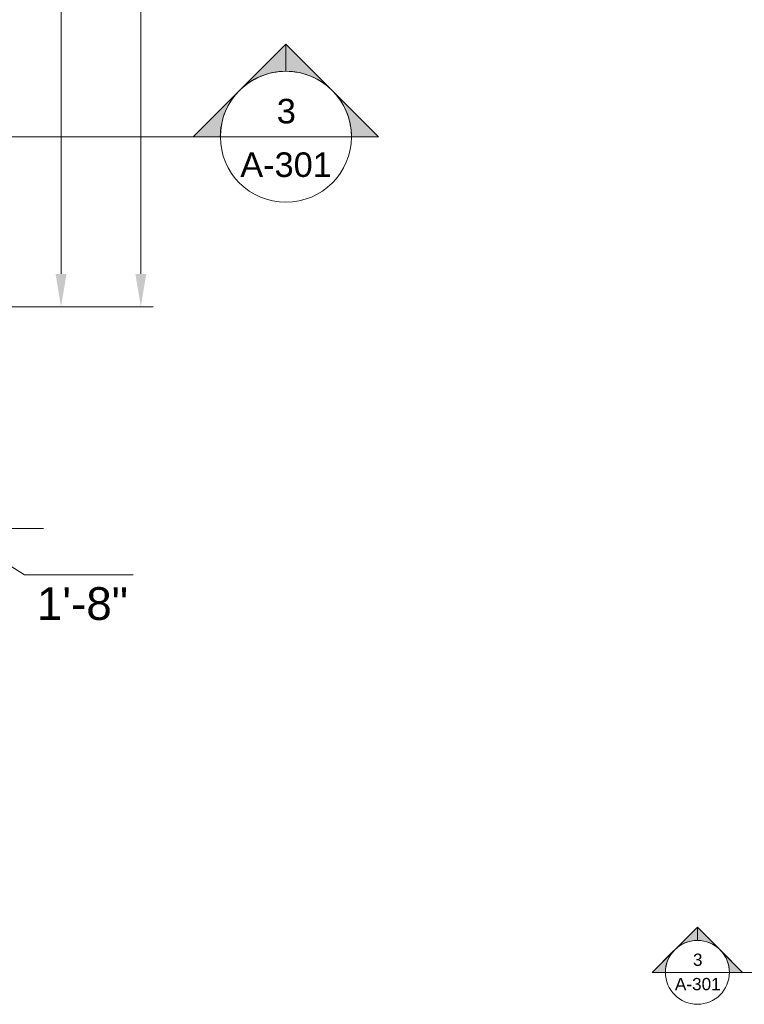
# Model space of a CAD drawing. Header units: inches. Extents: x -3505 to -389, y -427 to 2951.
# Tile 11 of 18: x -1956 to -1691, y 2011 to 2372. Entities that reach past the tile are written whole.
import ezdxf

# ---------------------------------------------------------------- set-up
doc = ezdxf.new("R2010")
doc.units = ezdxf.units.IN
doc.header["$MEASUREMENT"] = 0
doc.layers.add('A-ANNO-DIMS', color=211, linetype='Continuous', lineweight=9)
doc.layers.add('G-ANNO-SYMB', color=111, linetype='Continuous', lineweight=9)
doc.styles.add('Arial', font='arial.ttf', dxfattribs={"height": 7})
doc.styles.add('Arial_1', font='arial.ttf', dxfattribs={"height": 6})
doc.dimstyles.new('Continuous_USACE', dxfattribs={"dimscale": 12, "dimtxt": 12, "dimasz": 1, "dimexe": 0.375, "dimexo": 0.375, "dimgap": 0.375, "dimtad": 4, "dimdec": 5, "dimrnd": 0.03125, "dimzin": 3, "dimdsep": 46, "dimlunit": 4, "dimtxsty": 'Arial', "dimcen": 0.09, "dimazin": 0, "dimtfac": 1, "dimtdec": 5, "dimtix": 1, "dimtmove": 1, "dimatfit": 3, "dimfxl": 1, "dimtvp": 1, "dimtfill": 1, "dimfrac": 2, "dimtolj": 1, "dimtzin": 0, "dimlwd": 20, "dimlwe": 20, "dimarcsym": 2})
doc.dimstyles.new('Continuous_USACE_1', dxfattribs={"dimscale": 12, "dimtxt": 12, "dimasz": 1, "dimexe": 0.375, "dimexo": 0.375, "dimgap": 0.375, "dimtad": 1, "dimdec": 5, "dimrnd": 0.03125, "dimzin": 3, "dimdsep": 46, "dimlunit": 4, "dimtxsty": 'Arial', "dimcen": 0.09, "dimazin": 0, "dimtfac": 1, "dimtdec": 5, "dimtix": 1, "dimtmove": 0, "dimatfit": 3, "dimfxl": 1, "dimtvp": 1, "dimtfill": 1, "dimfrac": 2, "dimtolj": 1, "dimtzin": 0, "dimlwd": 20, "dimlwe": 20, "dimarcsym": 2})

# ---------------------------------------------------------------- blocks, each defined once
blk = doc.blocks.new('*D99')
at = {"layer": 'A-ANNO-DIMS', "color": 0, "lineweight": 20, "transparency": 16777216}
for p, q in [((-1991.59, 2262.71), (-1991.59, 2181.42)), ((-1971.59, 2262.71), (-1971.59, 2181.42)), ((-2003.59, 2185.92), (-2015.59, 2185.92)), ((-1991.59, 2185.92), (-1971.59, 2185.92)), ((-1991.59, 2185.92), (-1971.59, 2185.92)), ((-1981.59, 2185.92), (-1954.53, 2168.87)), ((-1959.59, 2185.92), (-1947.59, 2185.92)), ((-1954.53, 2168.87), (-1914.76, 2168.87))]:
    blk.add_line(p, q, dxfattribs=at)
at = {"layer": 'A-ANNO-DIMS', "color": 0, "transparency": 16777216}
for points in [[(-2003.59, 2187.92), (-2003.59, 2183.92), (-1991.59, 2185.92)], [(-1959.59, 2187.92), (-1959.59, 2183.92), (-1971.59, 2185.92)]]:
    blk.add_solid(points, dxfattribs=at)
at = {"layer": 'A-ANNO-DIMS', "color": 0, "lineweight": 20, "transparency": 16777216, "insert": (-1950.03, 2164.37), "char_height": 12, "width": 38.481, "attachment_point": 1, "line_spacing_factor": 0.941778, "style": 'Arial', "bg_fill": 3, "box_fill_scale": 1.25, "bg_fill_color": 256, "bg_fill_true_color": 13158600, "bg_fill_transparency": 0}
blk.add_mtext('\\A1;1\'-8"', dxfattribs=at)
blk = doc.blocks.new('*D115')
at = {"layer": 'A-ANNO-DIMS', "color": 0, "lineweight": 20, "transparency": 16777216}
for p, q in [((-2047.09, 2767.21), (-1907.45, 2767.21)), ((-1911.95, 2279.21), (-1911.95, 2755.21)), ((-2047.09, 2267.21), (-1907.45, 2267.21))]:
    blk.add_line(p, q, dxfattribs=at)
at = {"layer": 'A-ANNO-DIMS', "color": 0, "transparency": 16777216}
for points in [[(-1913.95, 2755.21), (-1909.95, 2755.21), (-1911.95, 2767.21)], [(-1913.95, 2279.21), (-1909.95, 2279.21), (-1911.95, 2267.21)]]:
    blk.add_solid(points, dxfattribs=at)
at = {"layer": 'A-ANNO-DIMS', "color": 0, "lineweight": 20, "transparency": 16777216, "insert": (-1922.58, 2517.21), "char_height": 12, "width": 46.7875, "attachment_point": 5, "rotation": 90, "style": 'Arial', "bg_fill": 3, "box_fill_scale": 1.25, "bg_fill_color": 256, "bg_fill_true_color": 13158600, "bg_fill_transparency": 0}
blk.add_mtext('\\A1;41\'-8"', dxfattribs=at)
blk = doc.blocks.new('*D118')
at = {"layer": 'A-ANNO-DIMS', "color": 0, "lineweight": 20, "transparency": 16777216}
for p, q in [((-1967.09, 2543.21), (-1936.7, 2543.21)), ((-1941.2, 2279.21), (-1941.2, 2531.21)), ((-1967.09, 2267.21), (-1936.7, 2267.21))]:
    blk.add_line(p, q, dxfattribs=at)
at = {"layer": 'A-ANNO-DIMS', "color": 0, "transparency": 16777216}
for points in [[(-1943.2, 2531.21), (-1939.2, 2531.21), (-1941.2, 2543.21)], [(-1943.2, 2279.21), (-1939.2, 2279.21), (-1941.2, 2267.21)]]:
    blk.add_solid(points, dxfattribs=at)
at = {"layer": 'A-ANNO-DIMS', "color": 0, "lineweight": 20, "transparency": 16777216, "insert": (-1951.83, 2405.21), "char_height": 12, "width": 46.7875, "attachment_point": 5, "rotation": 90, "style": 'Arial', "bg_fill": 3, "box_fill_scale": 1.25, "bg_fill_color": 256, "bg_fill_true_color": 13158600, "bg_fill_transparency": 0}
blk.add_mtext('\\A1;23\'-0"', dxfattribs=at)
blk = doc.blocks.new('Section - Section Head - Filled-1526-ARCHITECTURAL FLOOR PLAN')
at = {"layer": 'G-ANNO-SYMB'}
h = blk.add_hatch(color=256, dxfattribs=at)
edge = h.paths.add_edge_path()
edge.add_line((-0.4268, 0.1768), (-0.25, 0.3536))
edge.add_line((-0.25, 0.3536), (-0.25, 0.25))
edge.add_arc((-0.25, 0), 0.25, 90, 135)
h = blk.add_hatch(color=256, dxfattribs=at)
edge = h.paths.add_edge_path()
edge.add_arc((-0.25, 0), 0.25, 45, 90)
edge.add_line((-0.25, 0.25), (-0.25, 0.3536))
edge.add_line((-0.25, 0.3536), (-0.0732, 0.1768))
h = blk.add_hatch(color=256, dxfattribs=at)
edge = h.paths.add_edge_path()
edge.add_arc((-0.25, 0), 0.2503, 137.9216, 180)
edge.add_line((-0.5003, 0), (-0.6036, 0))
edge.add_line((-0.6036, 0), (-0.4358, 0.1678))
h = blk.add_hatch(color=256, dxfattribs=at)
edge = h.paths.add_edge_path()
edge.add_line((-0.0642, 0.1678), (0.1036, 0))
edge.add_line((0.1036, 0), (0.0003, 0))
edge.add_arc((-0.25, 0), 0.2503, 0, 42.0784)
for p, q in [((-0.25, 0.3536), (-0.6036, 0)), ((-0.25, 0.3536), (-0.4268, 0.1768)), ((-0.25, 0.3536), (0.1036, 0)), ((-0.25, 0.25), (-0.25, 0.3536)), ((-0.0732, 0.1768), (-0.25, 0.3536)), ((-0.25, 0.3536), (-0.25, 0.25)), ((-0.4358, 0.1678), (-0.6036, 0)), ((0.1036, 0), (-0.0642, 0.1678)), ((-0.6036, 0), (-0.5003, 0)), ((0.0003, 0), (0.1036, 0)), ((-0.5, 0), (-0.6036, 0)), ((0, 0), (0.1036, 0))]:
    blk.add_line(p, q, dxfattribs=at)
for radius, start, end in [(0.25, 360, 180), (0.25, 90, 135), (0.25, 45, 90), (0.2503, 137.9216, 180), (0.2503, 0, 42.0784), (0.25, 180, 360)]:
    blk.add_arc((-0.25, 0), radius, start, end, dxfattribs=at)

msp = doc.modelspace()

# ---------------------------------------------------------------- linework, layer by layer
at = {"layer": 'G-ANNO-SYMB'}
for p, q in [((-1882.818322, 2329.519136), (-1834.818322, 2329.519136)), ((-1724.591145, 2023.148344), (-1691.446132, 2023.148344)), ((-1691.446132, 2023.148344), (-1605.543573, 2023.148344))]:
    msp.add_line(p, q, dxfattribs=at)

# ---------------------------------------------------------------- block references
at = {"layer": 'G-ANNO-SYMB', "extrusion": (0, 0, -1), "xscale": 95.99999999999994, "yscale": 95.99999999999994, "zscale": 95.99999999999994}
msp.add_blockref('Section - Section Head - Filled-1526-ARCHITECTURAL FLOOR PLAN', (1882.818322, 2329.519136), dxfattribs=at)
at = {"layer": 'G-ANNO-SYMB', "xscale": 46.87412728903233, "yscale": 46.87412728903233, "zscale": 46.87412728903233}
msp.add_blockref('Section - Section Head - Filled-1526-ARCHITECTURAL FLOOR PLAN', (-1696.300107, 2023.148344), dxfattribs=at)

# ---------------------------------------------------------------- texts
at = {"layer": 'G-ANNO-SYMB', "attachment_point": 1}
for s, insert, char_height, width, style in [('3', (-1862.139298, 2343.427772), 9, 8.484, 'Arial'), ('A-301', (-1875.518826, 2323.791528), 9, 40.905, 'Arial'), ('3', (-1709.640336, 2030.021039), 4.5, 20.4525, 'Arial_1'), ('A-301', (-1716.256976, 2021.09739), 4.5, 20.4525, 'Arial_1')]:
    msp.add_mtext(s, dxfattribs=dict(at, insert=insert, char_height=char_height, width=width, style=style))

# ---------------------------------------------------------------- dimensions: what is measured, and where the dimension line sits
at = {"layer": 'A-ANNO-DIMS', "lineweight": 20}
dim = msp.add_linear_dim(base=(-1971.592605, 2185.920604), p1=(-1991.592605, 2267.21331), p2=(-1971.592605, 2267.21331), dimstyle='Continuous_USACE', override={"dimpost": '<>', "dimfxl": 20}, dxfattribs=at)
dim.commit()
dim.dimension.update_dxf_attribs({"geometry": '*D99', "text_midpoint": (-1950.032461, 2168.874055), "dimtype": 160})

# ---------------------------------------------------------------- next in the draw order: dimensions: what is measured, and where the dimension line sits
dim = msp.add_linear_dim(base=(-1911.949703, 2767.21331), p1=(-2051.592605, 2267.21331), p2=(-2051.592605, 2767.21331), angle=90, dimstyle='Continuous_USACE_1', override={"dimpost": '<>', "dimfxl": 500}, dxfattribs=at)
dim.commit()
dim.dimension.update_dxf_attribs({"geometry": '*D115', "text_midpoint": (-1922.576579, 2517.21331)})

# ---------------------------------------------------------------- next in the draw order: dimensions: what is measured, and where the dimension line sits
dim = msp.add_linear_dim(base=(-1941.195689, 2543.21331), p1=(-1971.592605, 2267.21331), p2=(-1971.592605, 2543.21331), angle=90, dimstyle='Continuous_USACE_1', override={"dimpost": '<>', "dimfxl": 276}, dxfattribs=at)
dim.commit()
dim.dimension.update_dxf_attribs({"geometry": '*D118', "text_midpoint": (-1951.826657, 2405.21331)})

# ---------------------------------------------------------------- next in the draw order: linework, layer by layer
at = {"layer": 'G-ANNO-SYMB'}
msp.add_line((-3447.167491, 2329.519136), (-1882.818322, 2329.519136), dxfattribs=at)

doc.saveas('drawing.dxf')
